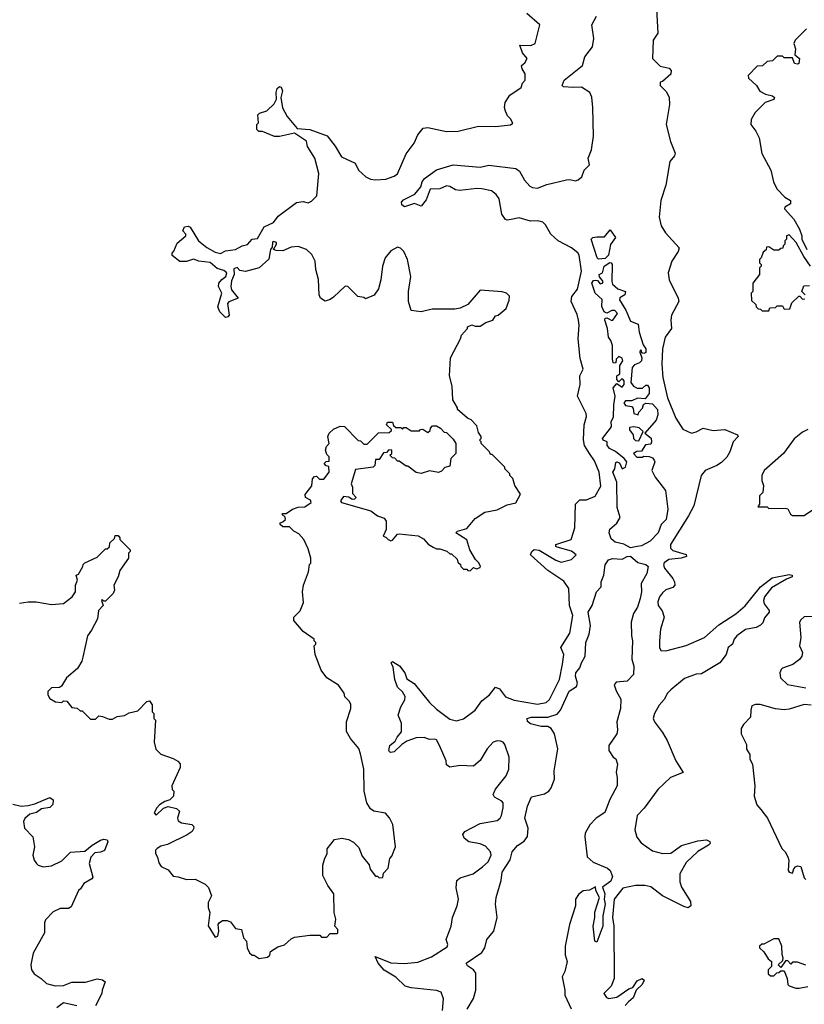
# Model space of a CAD drawing. Extents: x 2239805 to 2396427, y 665731 to 772158.
# Tile 247 of 256: x 2356426 to 2361075, y 711751 to 717586. Entities that reach past the tile are written whole.
import ezdxf

# ---------------------------------------------------------------- set-up
doc = ezdxf.new("R2010")
doc.units = 0

msp = doc.modelspace()

# ---------------------------------------------------------------- linework, layer by layer
at = {"layer": '0CON05XD'}
for points in [[(2360196.7, 717685), (2360206.7, 717505), (2360178.8, 717465), (2360175.7, 717355.7), (2360220.3, 717310.3), (2360275, 717298.8), (2360286.2, 717285), (2360285, 717262.5), (2360235, 717220), (2360220, 717215), (2360220, 717195), (2360258.3, 717158.3), (2360273.3, 717125), (2360275.9, 717084.1), (2360255.8, 716965), (2360281.4, 716865), (2360310, 716795), (2360305, 716778.8), (2360278.2, 716745), (2360254.2, 716605.8), (2360225.6, 716515), (2360215.6, 716415), (2360226.9, 716365), (2360252.6, 716322.6), (2360333.6, 716233.6), (2360328.3, 716211.7), (2360290, 716155), (2360268.8, 716085), (2360273.3, 716045), (2360327.5, 715935), (2360331.2, 715915), (2360288.8, 715835), (2360284, 715805), (2360288.8, 715755), (2360251.2, 715705), (2360234.3, 715635.7), (2360231.4, 715545), (2360237.3, 715465), (2360263.5, 715345), (2360313.8, 715225), (2360355, 715160), (2360406, 715136), (2360435, 715142.9), (2360475, 715166.2), (2360535, 715151.4), (2360605, 715157.5), (2360680, 715125), (2360683.3, 715115), (2360652.5, 715085), (2360633.3, 715025), (2360615, 714992.5), (2360585, 714962.5), (2360557.5, 714945), (2360487.5, 714915), (2360463.8, 714885), (2360420, 714705), (2360388.9, 714645), (2360282.7, 714475), (2360282.7, 714455), (2360295, 714440), (2360375, 714416.2), (2360376.7, 714405), (2360345, 714394.1), (2360272.6, 714387.4), (2360245, 714368.1), (2360241.3, 714355), (2360246.2, 714335), (2360295.6, 714275), (2360305.6, 714255), (2360307.1, 714235), (2360295, 714221.2), (2360255, 714206.7), (2360235, 714190), (2360216.2, 714165), (2360206.4, 714136.4), (2360208.8, 714115), (2360232.7, 714082.7), (2360244, 714045), (2360223.8, 713975), (2360216.2, 713905), (2360216.7, 713865), (2360225, 713847.5), (2360255, 713846.2), (2360375, 713878.1), (2360483.3, 713925), (2360569.4, 714000.6), (2360668.8, 714065), (2360725, 714112.9), (2360814.6, 714225.4), (2360885, 714279.2), (2360985, 714297.8), (2361002.5, 714295), (2361002.5, 714285), (2360968.5, 714271.5), (2360881.1, 714218.9), (2360840, 714165), (2360833.9, 714143.9), (2360836.2, 714125), (2360866.7, 714085), (2360866.7, 714075), (2360839.3, 714040.7), (2360828.3, 714011.7), (2360815, 713997.5), (2360790, 713985), (2360727.3, 713972.7), (2360674.3, 713935.7), (2360658.8, 713915), (2360650, 713885), (2360623.8, 713865), (2360611.9, 713825), (2360575.4, 713774.6), (2360465, 713710), (2360435, 713708), (2360365, 713682.7), (2360283.8, 713615), (2360263.8, 713595), (2360245, 713556.7), (2360215.9, 713524.1), (2360186.7, 713475), (2360180, 713445), (2360186.7, 713425), (2360235, 713362.5), (2360262.5, 713315), (2360313.3, 713193.3), (2360357.5, 713125), (2360282.5, 713095), (2360206.1, 713023.9), (2360125.6, 712914.4), (2360085, 712870), (2360070.8, 712785), (2360082.1, 712742.1), (2360108.8, 712708.8), (2360175, 712661.1), (2360235, 712644.4), (2360285, 712647.5), (2360347, 712693), (2360445, 712720), (2360495, 712726), (2360515.9, 712715.9), (2360516.7, 712705), (2360507.5, 712695), (2360445, 712656.2), (2360375, 712591.2), (2360337.5, 712525), (2360337.5, 712477.5)], [(2359058.8, 712735), (2359051.7, 712758.3), (2359064.3, 712775.7), (2359155, 712822.5), (2359255, 712841.2), (2359273.3, 712855), (2359280.3, 712869.7), (2359291.4, 712915), (2359290, 712945), (2359283.3, 712955), (2359238.3, 712978.3), (2359232, 712995), (2359244.5, 713025.5), (2359307.5, 713105), (2359323.8, 713145), (2359326, 713215), (2359301.2, 713291.2), (2359290, 713305), (2359275, 713311.2), (2359255, 713312.5), (2359232, 713305), (2359195, 713266), (2359153.9, 713196.1), (2359115, 713162.5), (2359036.1, 713166.1), (2358975, 713156.7), (2358955, 713170), (2358952.5, 713195), (2358913.3, 713285), (2358895, 713317.5), (2358885, 713323.3), (2358855, 713320), (2358823, 713333), (2358775, 713331.2), (2358720, 713310), (2358689.5, 713290.5), (2358645, 713246.7), (2358625, 713242.5), (2358617, 713247), (2358612.5, 713255), (2358618.8, 713285), (2358650, 713310), (2358662, 713335), (2358688.8, 713365), (2358687.5, 713415), (2358681.7, 713431.7), (2358668, 713465), (2358685, 713513.3), (2358708, 713555), (2358710, 713575), (2358695, 713603.8), (2358665, 713630), (2358648.8, 713675), (2358638.3, 713748.3), (2358627.5, 713775), (2358635, 713782.5), (2358677, 713757), (2358707.5, 713715), (2358720.5, 713680.5), (2358762.7, 713652.7), (2358855, 713540), (2358895, 713500), (2358975, 713441.2), (2359015, 713431.4), (2359055, 713443.1), (2359124.4, 713495), (2359165, 713549.2), (2359210, 713585), (2359245, 713630), (2359269.8, 713619.8), (2359303.9, 713573.9), (2359355, 713553.6), (2359495, 713530), (2359545, 713538.9), (2359565, 713558), (2359624.6, 713675.4), (2359643, 713767), (2359650, 713825), (2359632.9, 713865), (2359685, 713950), (2359704.2, 714055), (2359684.4, 714115), (2359678.8, 714215), (2359649.5, 714259.5), (2359555, 714321.2), (2359452.5, 714415), (2359460, 714435), (2359474.1, 714445.9), (2359503, 714443), (2359602.3, 714382.3), (2359635, 714372), (2359695, 714388), (2359723.3, 714415), (2359695, 714436.5), (2359610.5, 714460.5), (2359602.5, 714465), (2359602.5, 714475), (2359693.8, 714505), (2359716.2, 714575), (2359720, 714715), (2359745, 714740), (2359785, 714740), (2359835, 714763.3), (2359868.8, 714821.2), (2359860.4, 714905), (2359832.2, 714972.2), (2359802.9, 715015), (2359772.3, 715062.3), (2359766.6, 715096.6), (2359770.4, 715185), (2359783.5, 715235), (2359782.2, 715252.2), (2359731.9, 715355), (2359746.4, 715425), (2359744.4, 715475.6), (2359764, 715515), (2359747.6, 715577.6), (2359734.5, 715694.5), (2359740.6, 715775), (2359736.9, 715805), (2359728.3, 715838.3), (2359694.1, 715915.9), (2359697.5, 715945), (2359730.2, 715989.8), (2359754.2, 716095), (2359740.2, 716190.2), (2359733.1, 716205), (2359694.7, 716234.7), (2359615.8, 716275.8), (2359573.8, 716315), (2359540.9, 716370.9), (2359525, 716385.7), (2359495, 716393.1), (2359452.8, 716392.8), (2359385, 716412.5), (2359338.3, 716401.7), (2359315, 716397.5), (2359305, 716402.5), (2359283, 716433), (2359267.5, 716525), (2359250, 716550), (2359221.7, 716571.7), (2359163.6, 716583.6), (2359135, 716586.4), (2359033.3, 716573.3), (2359007.9, 716577.9), (2358975, 716597.5), (2358955, 716602), (2358915, 716583.8), (2358858.3, 716581.7), (2358835, 716517.5), (2358805, 716480), (2358765, 716496.2), (2358705, 716476.7), (2358689.3, 716489.3), (2358687.5, 716505), (2358700.8, 716519.2), (2358767.7, 716552.3), (2358803.3, 716595), (2358810.8, 716625), (2358825, 716644.2), (2358895, 716695.6), (2358995, 716725.6), (2359155, 716712.5), (2359205, 716724.2), (2359365, 716704.4), (2359388, 716688), (2359417.1, 716635), (2359449.3, 716599.3), (2359465, 716590.8), (2359495, 716587.5), (2359548.8, 716608.8), (2359665, 716636.2), (2359685, 716638.8), (2359718.3, 716631.7), (2359735, 716636.2), (2359756.7, 716655), (2359770, 716695), (2359802.5, 716725), (2359793.8, 716765), (2359813.8, 716815), (2359826, 716895), (2359822.5, 717065), (2359816.6, 717126.6), (2359805, 717153.8), (2359755, 717186.7), (2359705, 717183.3), (2359648.3, 717188.3), (2359640, 717195), (2359652.3, 717227.7), (2359760, 717315), (2359774, 717365), (2359820, 717425), (2359828.8, 717475), (2359816.4, 717555), (2359843.8, 717606.2)], [(2359335, 716997.5), (2359316.4, 717016.4), (2359303.6, 717043.6), (2359298.8, 717065), (2359303.3, 717095), (2359330.5, 717139.5), (2359396.4, 717183.6), (2359405, 717210), (2359421.7, 717228.3), (2359420, 717265), (2359402.5, 717295), (2359400, 717315), (2359419.3, 717330.7), (2359432.5, 717355), (2359405, 717390), (2359390, 717435), (2359455, 717433.3), (2359480, 717445), (2359507.5, 717555), (2359431.7, 717621.7)], [(2361088.3, 717531.7), (2361020, 717465), (2361012.5, 717445), (2361023, 717413), (2361018.3, 717378.3), (2361047.5, 717355), (2361043, 717327), (2361035, 717322.5), (2361017, 717327), (2361005, 717360), (2360955, 717360), (2360945, 717370), (2360915, 717370), (2360887, 717343), (2360855, 717337.5), (2360827, 717313), (2360795, 717310), (2360742.5, 717255), (2360745, 717240), (2360792.5, 717195), (2360812.3, 717162.3), (2360844.3, 717144.3), (2360887.5, 717135), (2360898, 717125), (2360895, 717113.8), (2360843.9, 717096.1), (2360783.6, 717036.4), (2360760, 716995), (2360757.5, 716965), (2360787.5, 716925), (2360807.5, 716885), (2360823, 716793), (2360877.5, 716695), (2360892.5, 716625), (2360913, 716583), (2360960, 716535), (2360992.5, 716515), (2360992.5, 716495), (2360960, 716475), (2360957.5, 716465), (2361013, 716403), (2361047.5, 716345), (2361060, 716305), (2361060, 716285), (2361090, 716225)], [(2357242.5, 712622.5), (2357250.5, 712590.5), (2357265, 712567.5), (2357305, 712547.5), (2357335, 712510), (2357365, 712507.5), (2357415, 712490), (2357465, 712492.5), (2357525, 712462.5), (2357543.6, 712443.6), (2357562.5, 712395), (2357542.5, 712355), (2357543.3, 712325), (2357552.5, 712295), (2357543, 712217), (2357585, 712150), (2357600, 712155), (2357606.7, 712185), (2357602.5, 712225), (2357607.5, 712235), (2357627, 712247), (2357655, 712247.5), (2357675, 712240), (2357705, 712200), (2357740, 712195), (2357752.5, 712145), (2357770, 712125), (2357773.3, 712085), (2357787, 712057), (2357803, 712043), (2357815, 712042.5), (2357845, 712023.3), (2357895, 712030), (2357907, 712043), (2357912.5, 712065), (2357955, 712092.5), (2357995, 712103.3), (2358035, 712140), (2358055, 712150), (2358145, 712160), (2358205, 712160), (2358215, 712150), (2358245, 712150), (2358265, 712170), (2358305, 712170), (2358310, 712175), (2358310, 712195), (2358292.5, 712215), (2358300, 712255), (2358290, 712295), (2358286.7, 712405), (2358252.5, 712455), (2358222.5, 712515), (2358222.5, 712575), (2358233, 712617), (2358247, 712643), (2358248.3, 712671.7), (2358291.7, 712728.3), (2358335, 712736.7), (2358375, 712727.5), (2358403, 712713), (2358435, 712680), (2358455, 712630), (2358497, 712577), (2358503, 712553), (2358535, 712510), (2358545, 712510), (2358555, 712500), (2358578.3, 712501.7), (2358581.7, 712528.3), (2358608.3, 712558.3), (2358620, 712615), (2358631.7, 712628.3), (2358652.5, 712685), (2358636.4, 712816.4), (2358617, 712857), (2358593, 712883), (2358525, 712896.7), (2358505, 712910), (2358482, 712945), (2358467.5, 713015), (2358464.3, 713145), (2358445.7, 713235.7), (2358435, 713267.5), (2358386.4, 713326.4), (2358363, 713367), (2358362.5, 713425), (2358387.5, 713505), (2358387, 713527), (2358380, 713545), (2358353, 713573), (2358347.5, 713595), (2358315, 713642.5), (2358245.7, 713685.7), (2358211.7, 713731.7), (2358176.7, 713825), (2358170, 713875), (2358180, 713885), (2358180, 713895), (2358170, 713905), (2358170, 713915), (2358105, 713960), (2358050, 714025), (2358050, 714045), (2358087, 714083), (2358107, 714133), (2358102.5, 714195), (2358107.5, 714235), (2358137, 714313), (2358143, 714357), (2358150, 714365), (2358150, 714395), (2358135, 714450), (2358110, 714505), (2358079.3, 714539.3), (2358050, 714555), (2358025, 714580), (2357985, 714580), (2357970, 714595), (2357970, 714605), (2357985, 714610), (2358000, 714625), (2357998.3, 714638.3), (2357980, 714655), (2357985, 714660), (2358005, 714660), (2358042.5, 714685), (2358075, 714696.7), (2358115, 714698.8), (2358152.5, 714725), (2358149.3, 714739.3), (2358120, 714755), (2358118.3, 714771.7), (2358157, 714823), (2358160, 714865), (2358171.7, 714878.3), (2358185, 714880), (2358203, 714863), (2358227, 714863), (2358260, 714905), (2358258.3, 714938.3), (2358241.7, 714941.7), (2358230, 714955), (2358241.7, 714968.3), (2358260, 714970), (2358260, 714995), (2358245, 715010), (2358237.5, 715035), (2358243, 715057), (2358260, 715075), (2358252.5, 715115), (2358260, 715135), (2358285, 715160), (2358325, 715177.5), (2358350, 715175), (2358431.7, 715091.7), (2358445, 715090), (2358465, 715070), (2358485, 715070), (2358551.7, 715138.3), (2358615, 715140), (2358628.3, 715151.7), (2358628.3, 715158.3), (2358600, 715185), (2358605, 715200), (2358635, 715200), (2358641.7, 715181.7), (2358655, 715170), (2358685, 715170), (2358695, 715160), (2358701.7, 715168.3), (2358715, 715170), (2358745, 715150), (2358795, 715150), (2358801.7, 715158.3), (2358815, 715160), (2358845, 715140), (2358858.3, 715151.7), (2358860, 715165), (2358871.7, 715178.3), (2358895, 715180), (2358920, 715165), (2358941.7, 715141.7), (2358955, 715140), (2358995, 715100), (2359010, 715075), (2359010, 715015), (2358980, 714985), (2358975, 714940), (2358945, 714932.5), (2358925, 714910), (2358906.7, 714903.3), (2358855, 714912.5), (2358805, 714897.5), (2358775, 714902.5), (2358725, 714940), (2358715, 714940), (2358675, 714970), (2358665, 714970), (2358648.3, 714988.3), (2358635, 714990), (2358620, 715005), (2358630, 715015), (2358630, 715035), (2358613, 715037), (2358598.3, 715021.7), (2358581.7, 715018.3), (2358555, 714980), (2358535, 714980), (2358530, 714945), (2358520, 714935), (2358415, 714920), (2358390, 714835), (2358397.5, 714815), (2358398.3, 714778.3), (2358420, 714755), (2358410, 714745), (2358395, 714742.5), (2358377, 714757), (2358345, 714760), (2358326.7, 714735), (2358332.5, 714725), (2358505.8, 714675.8), (2358546.4, 714646.4), (2358585, 714632.5), (2358597.5, 714615), (2358596.7, 714565), (2358580, 714525), (2358595, 714520), (2358610, 714505), (2358625, 714497.5), (2358635, 714502.5), (2358663.6, 714536.4), (2358675, 714540), (2358786.4, 714526.4), (2358819.3, 714509.3), (2358847, 714477), (2358875, 714460), (2358895, 714450), (2358915, 714450), (2358957, 714437), (2358975, 714420), (2358985, 714420), (2359018.3, 714388.3), (2359021.7, 714371.7), (2359038.3, 714358.3), (2359040, 714345), (2359055, 714330), (2359075, 714330), (2359081.7, 714321.7), (2359095, 714320), (2359115, 714340), (2359132.5, 714332.5), (2359155, 714340), (2359157, 714347), (2359145, 714370), (2359127.5, 714387.5), (2359093.3, 714445), (2359075, 714503.3), (2359010, 714545), (2359020, 714555), (2359075, 714571.2), (2359125, 714630), (2359182.5, 714667.5), (2359255, 714681.2), (2359315, 714711.2), (2359365, 714722.5), (2359392.5, 714775), (2359360, 714825), (2359347, 714867), (2359330, 714885), (2359330, 714895), (2359300, 714925), (2359300, 714935), (2359225, 715010), (2359215, 715010), (2359210, 715025), (2359160, 715075), (2359160, 715085), (2359150, 715095), (2359160, 715105), (2359160, 715115), (2359145, 715140), (2359135, 715180), (2359100, 715215), (2359080, 715225), (2359020, 715275), (2359020, 715285), (2358993, 715333), (2358987.5, 715415), (2358973.3, 715475), (2358978.3, 715581.7), (2359037.5, 715695), (2359043, 715717), (2359080, 715755), (2359080, 715765), (2359105, 715777.5), (2359125, 715770), (2359155, 715770), (2359188.3, 715791.7), (2359230, 715805), (2359245, 715830), (2359260, 715835), (2359307.5, 715875), (2359327, 715923), (2359328.3, 715948.3), (2359310, 715965), (2359285, 715972.5), (2359155, 715982.5), (2359081.7, 715898.3), (2359035, 715876.7), (2359005, 715870), (2358869.3, 715870.7), (2358805, 715853.8), (2358745, 715862.5), (2358728.8, 715915), (2358730, 715975), (2358742.5, 716065), (2358724.4, 716165), (2358701.9, 716211.9), (2358682.3, 716232.3), (2358665, 716238.8), (2358624.1, 716215.9), (2358591.2, 716175), (2358576.2, 716125), (2358566.4, 716043.6), (2358551.7, 715991.7), (2358526.4, 715953.6), (2358475, 715932.5), (2358465, 715940), (2358430, 715945), (2358370, 716005), (2358355, 716007.5), (2358285, 715942.5), (2358265, 715927.5), (2358235, 715917.5), (2358207.5, 715935), (2358200, 715955), (2358196.1, 716046.1), (2358181.2, 716105), (2358176.2, 716155), (2358156.7, 716195), (2358125, 716223.8), (2358075, 716241.2), (2358035, 716238.8), (2357985, 716216.2), (2357945, 716217.5), (2357930, 716225), (2357947.5, 716255), (2357947.5, 716265), (2357928.3, 716271.7), (2357923.3, 716266.7), (2357922.5, 716237.5), (2357912.5, 716225), (2357902.7, 716167.3), (2357845, 716116.2), (2357763.6, 716093.6), (2357729.3, 716099.3), (2357715, 716117.5), (2357695, 716110), (2357696.7, 716075), (2357680.7, 716039.3), (2357676.7, 716005), (2357681.2, 715985), (2357720, 715935), (2357665.7, 715914.3), (2357656.2, 715905), (2357667.8, 715835), (2357660, 715825), (2357645, 715821.5), (2357612.2, 715855), (2357598.9, 715885), (2357624, 715965), (2357604, 716005), (2357605.9, 716024.1), (2357623, 716047), (2357646.4, 716063.6), (2357652.5, 716085), (2357635, 716100), (2357595, 716111.2), (2357555, 716146.2), (2357487.5, 716155), (2357455, 716166.7), (2357415, 716153.3), (2357375, 716152.5), (2357328.3, 716188.3), (2357328.3, 716201.7), (2357340, 716215), (2357359.3, 716260.7), (2357410, 716305), (2357410, 716315), (2357392.5, 716335), (2357401.7, 716358.3), (2357425, 716362.5), (2357436.4, 716356.4), (2357485.8, 716275.8), (2357535, 716236.2), (2357585, 716208.8), (2357615, 716201.2), (2357645, 716216.2), (2357705, 716223.8), (2357744.1, 716245.9), (2357776.1, 716253.9), (2357803.9, 716286.1), (2357835, 716290), (2357875, 716357.5), (2357930, 716385), (2357958.3, 716421.7), (2358065, 716502.5), (2358105, 716507.5), (2358135, 716500), (2358155, 716510), (2358187, 716543), (2358197.5, 716675), (2358173.8, 716765), (2358132, 716835), (2358125, 716866.7), (2358055, 716913.8), (2357965, 716894), (2357935, 716893.3), (2357865, 716922.5), (2357843, 716923), (2357830, 716935), (2357830, 716965), (2357840, 716975), (2357837.5, 717022.5), (2357847.5, 717032.5), (2357890, 717045), (2357933.3, 717086.7), (2357947.5, 717115), (2357946.2, 717155), (2357952, 717178), (2357965, 717190), (2357975, 717186.7), (2357982.5, 717165), (2357973.3, 717125), (2357982.7, 717062.7), (2358011.3, 717011.3), (2358070.5, 716940.5), (2358145, 716934.2), (2358247, 716897), (2358295, 716836.7), (2358333, 716773), (2358413.3, 716735), (2358434, 716695), (2358476.2, 716655), (2358505, 716640.8), (2358535, 716636), (2358595, 716640), (2358645, 716658.8), (2358665, 716673.3), (2358715, 716790), (2358763.3, 716855), (2358785.9, 716904.1), (2358816.4, 716943.6), (2358845, 716946.7), (2358955, 716923.8), (2359023.9, 716926.1), (2359145, 716954), (2359245, 716953.3), (2359335, 716962.5), (2359347.5, 716972.5), (2359335, 716997.5)], [(2359855, 716167.5), (2359847.5, 716175), (2359812.5, 716285), (2359822.5, 716295), (2359845, 716300), (2359891.7, 716298.3), (2359925, 716340), (2359956.2, 716295), (2359926.7, 716253.3), (2359915, 716190), (2359895, 716170), (2359855, 716167.5)], [(2361112.5, 716125), (2361071.7, 716181.7), (2361027.5, 716265), (2360985, 716310), (2360970, 716305), (2360970, 716285), (2360960, 716275), (2360960, 716255), (2360950, 716245), (2360948.3, 716231.7), (2360935, 716230), (2360925, 716220), (2360895, 716220), (2360865, 716240), (2360851.7, 716238.3), (2360848.3, 716221.7), (2360831.7, 716208.3), (2360820, 716175), (2360810, 716165), (2360810, 716145), (2360820, 716135), (2360820, 716125), (2360810, 716115), (2360810, 716075), (2360770, 716025), (2360770, 715975), (2360760, 715965), (2360761.7, 715921.7), (2360788.3, 715898.3), (2360790, 715885), (2360801.7, 715871.7), (2360815, 715870), (2360825, 715860), (2360865, 715860)], [(2360045, 714456.7), (2360005, 714477.9), (2359955, 714489.4), (2359930.3, 714510.3), (2359918.6, 714545), (2359922.4, 714567.6), (2359965, 714602.5), (2359983.1, 714635), (2359966.2, 714695), (2359964.3, 714845), (2359941.4, 714905), (2359951.5, 714925), (2359958, 714962), (2359965, 714966.2), (2359979.1, 714959.1), (2359995, 714924.3), (2360016.2, 714935), (2360023.3, 714965), (2360007.5, 714985), (2359956.1, 715026.1), (2359920, 715045), (2359907.5, 715065), (2359907.5, 715085), (2359882.5, 715095), (2359880, 715105), (2359927.5, 715165), (2359932.5, 715175), (2359931.2, 715205), (2359945, 715230), (2359945.9, 715304.1), (2359953.8, 715355), (2359942.5, 715405), (2359965, 715430), (2359995, 715407.5), (2360006.7, 715425), (2360006.7, 715445), (2360000, 715455), (2359993, 715457), (2359975, 715440), (2359963.9, 715453.9), (2359963.8, 715476.2), (2359982.5, 715487.5), (2359982.5, 715537.5), (2360000, 715565), (2359995, 715580), (2359975, 715590), (2359960, 715575), (2359958.3, 715551.7), (2359945, 715550), (2359942.5, 715555), (2359937.5, 715575), (2359938.8, 715655), (2359928.8, 715685), (2359913.8, 715705), (2359908, 715755), (2359892.9, 715805), (2359895, 715816.7), (2359905, 715820), (2359912.5, 715815), (2359935, 715802.5), (2359940, 715805), (2359967.5, 715845), (2359951.7, 715861.7), (2359935, 715862.5), (2359905, 715847.5), (2359888.8, 715855), (2359874.3, 715885.7), (2359877, 715927), (2359836.2, 715965), (2359816.2, 716025), (2359825, 716040), (2359835, 716042.5), (2359850, 716040), (2359865, 716020), (2359880, 716025), (2359882.5, 716035), (2359861.7, 716061.7), (2359860, 716075), (2359880, 716085), (2359890, 716125), (2359923, 716147), (2359930, 716145), (2359936.7, 716135), (2359933.8, 716035), (2359938.3, 716018.3), (2359970.6, 715990.6), (2360016.1, 715976.1), (2360012.5, 715955), (2359981.7, 715938.3), (2359980, 715925), (2360016.7, 715865), (2360045, 715800), (2360090.7, 715780.7), (2360096.2, 715735), (2360120, 715660), (2360135.7, 715635), (2360135.8, 715614.2), (2360125, 715607.5), (2360111.7, 715611.7), (2360110, 715625), (2360101.7, 715628.3), (2360100, 715615), (2360113, 715583), (2360110, 715565), (2360098.3, 715551.7), (2360069.3, 715540.7), (2360054.4, 715525.6), (2360046.7, 715435), (2360062.5, 715415), (2360085, 715402.5), (2360117, 715403), (2360135, 715420), (2360145, 715420), (2360156.2, 715403.8), (2360155, 715370), (2360131.7, 715338.3), (2360087, 715343), (2360053, 715327), (2360015, 715328), (2360006.2, 715315), (2360015, 715300), (2360053, 715293), (2360061.7, 715281.7), (2360065, 715252.5), (2360090, 715245), (2360095, 715260), (2360117, 715283), (2360122.5, 715305), (2360135, 715312.5), (2360175, 715310), (2360205, 715276.7), (2360207.5, 715245), (2360197, 715213), (2360130, 715135), (2360166.7, 715106.7), (2360170, 715085), (2360165, 715070), (2360133.3, 715066.7), (2360110, 715030), (2360083, 715027), (2360062.5, 715015), (2360083, 714993), (2360115, 714992.5), (2360125, 715000), (2360155, 714996.7), (2360175, 714988.8), (2360186.2, 714975), (2360188.8, 714965), (2360172.5, 714915), (2360192, 714875), (2360253.3, 714795), (2360266.7, 714685), (2360255.7, 714625), (2360227.1, 714595), (2360210, 714545), (2360161.2, 714495), (2360111.2, 714468.8), (2360085, 714464.6), (2360045, 714456.7)], [(2361080, 715955), (2361060, 715975), (2361071.7, 716008.3), (2361105, 716010)], [(2360865, 715860), (2360871.7, 715878.3), (2360905, 715880), (2360915, 715890), (2360945, 715890), (2360955, 715870), (2360988.3, 715871.7), (2361001.7, 715908.3), (2361041.7, 715948.3), (2361048.3, 715948.3), (2361065, 715930), (2361078.3, 715931.7)], [(2360095, 715090), (2360120, 715145), (2360096.4, 715166.4), (2360065, 715172.5), (2360040, 715170), (2360040, 715155), (2360060, 715125), (2360062.5, 715105), (2360075, 715092.5), (2360095, 715090)], [(2361095, 715157.5), (2361065, 715142.5), (2361015, 715102.5), (2360952.5, 715015), (2360837.5, 714915), (2360822.5, 714885), (2360822.5, 714855), (2360832.5, 714825), (2360830, 714785), (2360810, 714765), (2360810, 714715), (2360800, 714700), (2360855, 714700), (2360865, 714690), (2360961.7, 714691.7), (2360976.4, 714686.4), (2360992.5, 714655), (2361005, 714647.5), (2361075, 714647.5), (2361130, 714685)], [(2356425, 714127.5), (2356475, 714136.7), (2356523, 714137), (2356615, 714120), (2356685, 714126), (2356736.2, 714165), (2356756.2, 714195), (2356756.7, 714235), (2356767.5, 714265), (2356760, 714295), (2356775, 714300), (2356800, 714345), (2356801.7, 714358.3), (2356811.7, 714368.3), (2356885, 714400), (2356935, 714450), (2356945, 714450), (2356958.3, 714461.7), (2356960, 714485), (2356988.3, 714511.7), (2356991.7, 714528.3), (2357008.3, 714528.3), (2357020, 714515), (2357020, 714505), (2357080, 714445), (2357080, 714435), (2357070, 714425), (2357070, 714395), (2357018.3, 714321.7), (2357010, 714285), (2356983.3, 714235), (2356987.5, 714205), (2356980, 714185), (2356935, 714140), (2356925, 714140), (2356915, 714150), (2356910, 714145), (2356920, 714115), (2356893.3, 714085), (2356886.2, 714035), (2356852, 713968), (2356826.7, 713935), (2356800.8, 713809.2), (2356793.8, 713785), (2356768.3, 713741.7), (2356703.6, 713686.4), (2356673, 713637), (2356661.7, 713628.3), (2356615, 713626.7), (2356593.3, 713605), (2356592.5, 713585), (2356605, 713562.5), (2356637, 713543), (2356675, 713540), (2356685, 713550), (2356705, 713547.5), (2356735, 713510), (2356767, 713507), (2356785, 713490), (2356795, 713490), (2356845, 713440), (2356875, 713440), (2356895, 713460), (2356917, 713457), (2356955, 713440), (2356975, 713440), (2357003, 713457), (2357047, 713463), (2357075, 713477.5), (2357125, 713490), (2357180, 713545), (2357195, 713550), (2357210, 713525), (2357210, 713485), (2357220, 713475), (2357220, 713445), (2357230, 713435), (2357222.5, 713305), (2357233, 713263), (2357263, 713233), (2357335, 713207.5), (2357363, 713193), (2357377, 713177), (2357376.4, 713153.6), (2357327.5, 713045), (2357330, 713025), (2357340, 713015), (2357337.5, 712985), (2357315, 712962.5), (2357285, 712952.5), (2357255, 712932.5), (2357237.5, 712915), (2357222.5, 712885), (2357235, 712872.5), (2357277, 712913), (2357305, 712922.5), (2357355, 712912.5), (2357372.5, 712895), (2357360, 712855), (2357365, 712837.5), (2357385, 712826.7), (2357446.2, 712816.2), (2357456.2, 712806.2), (2357456.7, 712795), (2357447.5, 712775), (2357417.5, 712755), (2357301.7, 712698.3), (2357262.3, 712687.7), (2357240, 712675), (2357230, 712665), (2357230, 712645), (2357242.5, 712622.5)], [(2359077, 711723), (2359114, 711785), (2359129.2, 711835), (2359128.9, 711935), (2359114.2, 711955), (2359078.8, 711978.8), (2359071.2, 711995), (2359165, 712057.5), (2359181.9, 712085), (2359193.8, 712135), (2359234.4, 712185), (2359254.6, 712265), (2359245.9, 712345), (2359250, 712385), (2359279.1, 712485), (2359285, 712533.8), (2359331.7, 712608.3), (2359344.6, 712655.4), (2359375, 712691.9), (2359415, 712717.5), (2359434.6, 712745), (2359439.6, 712795), (2359418.6, 712855), (2359435.7, 712925), (2359458.8, 712981.2), (2359535, 712998.6), (2359560.8, 713015), (2359575, 713034), (2359595.4, 713085), (2359591.9, 713135), (2359613.8, 713265), (2359594.3, 713355), (2359575, 713385.8), (2359555, 713396.9), (2359515, 713398.1), (2359453.2, 713413.2), (2359435, 713427.5), (2359433.3, 713445), (2359457.3, 713452.7), (2359555, 713453.6), (2359609.6, 713470.4), (2359631.1, 713495), (2359682.3, 713607.7), (2359725.8, 713635), (2359730.8, 713655), (2359720, 713695), (2359721.4, 713715), (2359745.8, 713745), (2359754.4, 713775.6), (2359776.9, 713815), (2359781.1, 713895), (2359799.6, 713945), (2359808.5, 713995), (2359794.4, 714075.6), (2359818.1, 714115), (2359844.4, 714195.6), (2359871.2, 714225), (2359871.4, 714255), (2359887.8, 714295), (2359894.4, 714355), (2359915, 714386), (2359937.9, 714392.1), (2359995, 714389.1), (2360025, 714404.5), (2360045, 714406.9), (2360088.9, 714368.9), (2360136.5, 714356.5), (2360150, 714345), (2360141.9, 714305), (2360108.5, 714245), (2360110, 714195), (2360102.3, 714155), (2360086.1, 714105), (2360063.1, 714066.9), (2360050, 714015), (2360050.9, 713935), (2360057.1, 713905), (2360053, 713797), (2360065.4, 713755), (2360063.3, 713705), (2360025, 713666.7), (2359960.8, 713659.2), (2359948.8, 713645), (2359959.7, 713609.7), (2359988.6, 713558.6), (2359985.4, 713505), (2359964.5, 713425), (2359968.9, 713375), (2359964.3, 713355), (2359917.5, 713285), (2359917.5, 713255), (2359942.5, 713215), (2359957.5, 713205), (2359968.8, 713175), (2359960, 713125), (2359966.7, 713095), (2359966.7, 713045), (2359923.3, 712965), (2359893.1, 712886.9), (2359841.2, 712855), (2359803.8, 712815), (2359776.7, 712765), (2359773.6, 712743.6), (2359787.5, 712625), (2359823.9, 712593.9), (2359908.8, 712558.8), (2359924.1, 712544.1), (2359938.3, 712508.3), (2359928.3, 712481.7), (2359880, 712445), (2359892.9, 712405), (2359890, 712375), (2359895.4, 712345), (2359881.4, 712275), (2359882, 712215), (2359845, 712120), (2359834.2, 712125), (2359824.4, 712215), (2359834.4, 712265), (2359833.6, 712296.4), (2359861.2, 712385), (2359840, 712425), (2359838.3, 712448.3), (2359801.7, 712428.3), (2359765, 712423.3), (2359737.8, 712402.2), (2359720, 712375), (2359720, 712335), (2359683.8, 712225), (2359657.5, 712095), (2359657.5, 712045), (2359670, 712005), (2359656.7, 711945), (2359640, 711915), (2359655.6, 711835), (2359655.7, 711805), (2359694.4, 711725)], [(2361165, 714050), (2361075, 714047.5), (2361055, 714030), (2361047.5, 714015), (2361054, 713925), (2361046.1, 713876.1), (2361063.8, 713835), (2361060, 713815), (2361045.9, 713794.1), (2361007.5, 713765), (2360946.4, 713743.6), (2360937.5, 713735), (2360930, 713715), (2360933.8, 713685), (2360975, 713646.7), (2361085, 713626.7)], [(2361115, 713523.3), (2361075, 713527.5), (2360985, 713500), (2360955, 713496.7), (2360905, 713501.2), (2360813, 713527), (2360785, 713527.5), (2360765, 713520), (2360757.5, 713495), (2360757, 713453), (2360715, 713410), (2360700, 713385), (2360700, 713355), (2360731.7, 713291.7), (2360733, 713263), (2360751.7, 713231.7), (2360753, 713203), (2360767.5, 713175), (2360782.5, 713045), (2360777.5, 712985), (2360793.3, 712933.3), (2360817.5, 712905)], [(2356385, 712937.5), (2356435, 712926.2), (2356475, 712928.8), (2356515, 712940), (2356605, 712976.7), (2356623.3, 712963.3), (2356621.2, 712935), (2356605, 712916.7), (2356555, 712908.8), (2356525, 712888), (2356485, 712878.8), (2356457, 712853), (2356447.5, 712835), (2356453.3, 712795), (2356504.1, 712744.1), (2356513.3, 712685), (2356504.2, 712634.2), (2356512, 712605), (2356526.2, 712585), (2356535.8, 712575.8), (2356565, 712566), (2356615, 712572), (2356675, 712602), (2356726.4, 712653.6), (2356812.1, 712657.9), (2356855, 712693.8), (2356905, 712723.3), (2356925, 712730), (2356945, 712726.7), (2356947.5, 712715), (2356927.6, 712662.4), (2356905, 712651.9), (2356871.5, 712648.5), (2356846.6, 712623.4), (2356837.5, 712585), (2356860, 712505), (2356853.3, 712495), (2356805, 712466.7), (2356786.2, 712435), (2356773.3, 712425), (2356730.8, 712329.2), (2356715, 712318), (2356665, 712318), (2356625, 712298.8), (2356577.7, 712252.3), (2356572, 712235), (2356572.5, 712175), (2356505.8, 712055), (2356492.5, 711985), (2356496, 711955), (2356511.4, 711931.4), (2356552.5, 711905), (2356583.9, 711873.9), (2356635, 711861.2), (2356685, 711862.5), (2356735, 711882), (2356815, 711882), (2356885, 711902.5), (2356915.8, 711895.8), (2356932.5, 711885), (2356913.8, 711835), (2356913.3, 711815), (2356875, 711742)], [(2360817.5, 712905), (2360857.5, 712855), (2360942.5, 712675), (2360962.5, 712655), (2360977.5, 712625), (2360982.5, 712605), (2360980, 712545), (2360985, 712533.8), (2361005, 712527.5), (2361012.5, 712555), (2361023.6, 712566.4), (2361035, 712572.5), (2361055, 712567.5), (2361075, 712500), (2361085, 712490)], [(2358931.2, 711715), (2358936.1, 711783.9), (2358922.3, 711822.3), (2358895, 711832.5), (2358745, 711848.9), (2358709.7, 711859.7), (2358655, 711911.4), (2358585, 711954.2), (2358550, 711995), (2358532.5, 712035), (2358625, 711996.5), (2358705, 711992.9), (2358785, 712001.8), (2358865, 712031.9), (2358958.8, 712091.2), (2358962, 712105), (2358953.3, 712135), (2358983.3, 712215), (2358990, 712265), (2359017.5, 712335), (2359026.1, 712373.9), (2359011.2, 712441.2), (2359015.8, 712484.2), (2359035, 712500), (2359113.3, 712525), (2359168.8, 712565), (2359201.2, 712595), (2359220, 712635), (2359216.2, 712655), (2359185, 712689.2), (2359155, 712701.4), (2359087.5, 712715), (2359058.8, 712735)], [(2360337.5, 712477.5), (2360348, 712445), (2360400.3, 712360.3), (2360402, 712335), (2360386.4, 712323.6), (2360360.5, 712330.5), (2360235, 712393.8), (2360165, 712446.7), (2360130, 712455), (2360075, 712454.5), (2360000.2, 712439.8), (2359947.5, 712375), (2359938.9, 712265), (2359946.3, 712215), (2359948.6, 711905), (2359930.7, 711859.3), (2359886.7, 711815), (2359902.3, 711792.3), (2359915.9, 711785.9), (2359965, 711793.1), (2360035, 711843.3), (2360059.1, 711850.9), (2360085, 711891.1), (2360115, 711903.5), (2360125.4, 711895), (2360115, 711869.5), (2360078, 711835), (2360060.5, 711789.5), (2360034.1, 711765.9), (2360013.6, 711745)], [(2361085, 711982.5), (2361035, 712000), (2361005, 712000), (2360995, 711990), (2360978.3, 712008.3), (2360965, 712010), (2360935, 711970), (2360920, 711985), (2360948.3, 712011.7), (2360950, 712025), (2360943, 712047), (2360942.5, 712095), (2360925, 712140), (2360895, 712140), (2360835, 712107.5), (2360823, 712107), (2360810, 712095), (2360810, 712085), (2360835, 712062.5), (2360860.7, 712020.7), (2360880, 712005), (2360880, 711975), (2360860, 711955), (2360861.7, 711931.7), (2360875, 711920), (2360895, 711920), (2360911.7, 711938.3), (2360925, 711940), (2360935, 711950), (2360955, 711950), (2360973.3, 711903.3), (2360978.3, 711868.3), (2360985, 711860), (2361025, 711847.5), (2361045, 711847.5), (2361095, 711857.5)], [(2356765, 711742.5), (2356685, 711760), (2356645, 711730)]]:
    msp.add_lwpolyline(points, dxfattribs=at)

doc.saveas('drawing.dxf')
